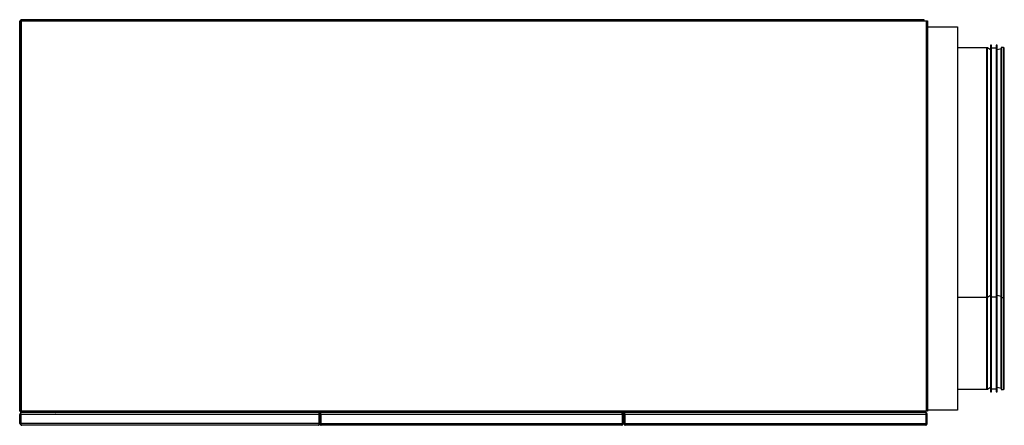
# Model space of a CAD drawing. Header units: millimetres. Extents: x 318 to 5748, y 314 to 3952.
# Tile 2 of 23: x 318 to 1298, y 2038 to 2441. Entities that reach past the tile are written whole.
import ezdxf

# ---------------------------------------------------------------- set-up
doc = ezdxf.new("R2010")
doc.units = ezdxf.units.MM
doc.header["$LTSCALE"] = 5

msp = doc.modelspace()

# ---------------------------------------------------------------- linework, layer by layer
at = {"color": 7, "linetype": 'Continuous', "lineweight": 25}
for p, q in [((319.34, 2441.04), (355.37, 2441.04)), ((319.44, 2440.34), (319.34, 2440.34)), ((1218.14, 2440.84), (319.44, 2440.84)), ((319.44, 2440.84), (319.44, 2439.84)), ((1218.14, 2439.84), (1218.14, 2440.84)), ((317.77, 2051.67), (317.77, 2439.84)), ((317.77, 2439.84), (318.14, 2439.84)), ((318.14, 2439.84), (318.14, 2051.67)), ((319.44, 2439.84), (318.14, 2439.84)), ((319.07, 2440.26), (319.07, 2440.04)), ((319.07, 2440.04), (319.44, 2440.04)), ((319.07, 2439.84), (319.07, 2440.04)), ((319.44, 2051.67), (319.44, 2439.84)), ((319.44, 2439.84), (1218.14, 2439.84)), ((1218.14, 2439.84), (1220.14, 2439.84)), ((1220.14, 2439.84), (1220.14, 2051.67)), ((1220.14, 2439.84), (1221.44, 2439.84)), ((1221.44, 2439.84), (1221.44, 2051.67)), ((1221.44, 2433.87), (1251.27, 2433.87)), ((1251.27, 2433.87), (1251.27, 2052.87)), ((1280.42, 2413.07), (1251.27, 2413.07)), ((1284.15, 2411.07), (1280.92, 2412.93)), ((1285.15, 2415.57), (1284.15, 2415.57)), ((1284.15, 2415.57), (1284.15, 2162.57)), ((1285.15, 2162.57), (1285.15, 2415.57)), ((1289.83, 2412.57), (1285.15, 2412.57)), ((1290.83, 2415.57), (1289.83, 2415.57)), ((1289.83, 2415.57), (1289.83, 2162.57)), ((1290.83, 2162.57), (1290.83, 2415.57)), ((1294.59, 2412.04), (1290.83, 2411.07)), ((1296.91, 2413.27), (1294.81, 2413.27)), ((1294.81, 2413.27), (1294.81, 2164.87)), ((1297.81, 2165.77), (1297.81, 2412.37)), ((318.13, 2321.16), (318.14, 2321.26)), ((318.13, 2316.55), (318.13, 2321.16)), ((318.13, 2307.16), (318.14, 2307.26)), ((318.13, 2302.55), (318.13, 2307.16)), ((318.13, 2293.16), (318.14, 2293.26)), ((318.13, 2288.55), (318.13, 2293.16)), ((318.13, 2279.16), (318.14, 2279.26)), ((318.13, 2274.55), (318.13, 2279.16)), ((318.13, 2265.16), (318.14, 2265.26)), ((318.13, 2260.55), (318.13, 2265.16)), ((318.13, 2251.16), (318.14, 2251.26)), ((318.13, 2246.55), (318.13, 2251.16)), ((318.13, 2237.16), (318.14, 2237.26)), ((318.13, 2232.55), (318.13, 2237.16)), ((318.13, 2223.16), (318.14, 2223.26)), ((318.13, 2218.55), (318.13, 2223.16)), ((318.13, 2209.15), (318.14, 2209.25)), ((318.13, 2204.54), (318.13, 2209.15)), ((1280.92, 2165.2), (1284.15, 2167.07)), ((1290.83, 2167.07), (1294.59, 2166.09)), ((1251.27, 2165.07), (1280.42, 2165.07)), ((1284.15, 2162.57), (1285.15, 2162.57)), ((1284.15, 2162.57), (1284.15, 2070.97)), ((1285.15, 2165.57), (1289.83, 2165.57)), ((1285.15, 2070.97), (1285.15, 2162.57)), ((1289.83, 2162.57), (1290.83, 2162.57)), ((1289.83, 2162.57), (1289.83, 2070.97)), ((1290.83, 2070.97), (1290.83, 2162.57)), ((1294.81, 2164.87), (1296.91, 2164.87)), ((1294.81, 2164.87), (1294.81, 2073.27)), ((1251.27, 2073.47), (1280.42, 2073.47)), ((1280.92, 2073.6), (1284.15, 2075.47)), ((1284.15, 2070.97), (1285.15, 2070.97)), ((1285.15, 2073.97), (1289.83, 2073.97)), ((1289.83, 2070.97), (1290.83, 2070.97)), ((1290.83, 2075.47), (1294.59, 2074.49)), ((1294.81, 2073.27), (1296.91, 2073.27)), ((318.14, 2051.67), (317.77, 2051.67)), ((318, 2039.47), (318, 2048.47)), ((318, 2048.47), (318.8, 2048.47)), ((318.14, 2051.67), (319.44, 2051.67)), ((318.22, 2051.27), (319.44, 2051.27)), ((318.22, 2051.27), (319.44, 2051.27)), ((318.8, 2048.47), (318.81, 2048.53)), ((318.8, 2048.47), (318.8, 2039.47)), ((615.8, 2050.27), (318.81, 2050.27)), ((318.81, 2048.47), (318.81, 2050.27)), ((615.8, 2048.47), (318.81, 2048.47)), ((318.81, 2048.47), (318.81, 2039.47)), ((319.44, 2051.67), (319.44, 2050.67)), ((1218.14, 2051.67), (319.44, 2051.67)), ((319.44, 2050.67), (1218.14, 2050.67)), ((353.31, 2050.27), (357.8, 2050.67)), ((524.17, 2050.27), (524.17, 2050.67)), ((524.97, 2050.27), (524.97, 2050.67)), ((524.97, 2050.67), (524.97, 2050.27)), ((594.97, 2050.67), (594.97, 2050.27)), ((594.97, 2050.27), (594.97, 2050.67)), ((595.77, 2050.67), (595.77, 2050.27)), ((601.47, 2050.67), (601.47, 2050.27)), ((615.8, 2048.47), (615.8, 2050.27)), ((615.8, 2039.47), (615.8, 2048.47)), ((616.6, 2048.47), (615.8, 2048.47)), ((615.8, 2048.47), (615.8, 2039.47)), ((616.47, 2048.67), (617.47, 2048.67)), ((616.47, 2048.67), (616.47, 2048.47)), ((616.6, 2048.47), (616.6, 2039.47)), ((617.47, 2048.67), (617.47, 2050.67)), ((617.47, 2039.17), (617.47, 2048.67)), ((617.47, 2048.67), (917.47, 2048.67)), ((617.47, 2048.67), (617.47, 2039.17)), ((917.47, 2048.67), (917.47, 2050.67)), ((917.47, 2048.67), (917.47, 2039.17)), ((917.47, 2048.67), (918.47, 2048.67)), ((917.47, 2048.67), (917.47, 2039.17)), ((918.47, 2039.17), (918.47, 2048.67)), ((919.07, 2048.67), (920.07, 2048.67)), ((919.07, 2039.17), (919.07, 2048.67)), ((919.47, 2049.67), (920.07, 2049.67)), ((920.07, 2048.67), (920.07, 2050.67)), ((920.07, 2039.17), (920.07, 2048.67)), ((920.07, 2048.67), (1220.07, 2048.67)), ((920.07, 2048.67), (920.07, 2039.17)), ((1218.14, 2050.67), (1218.14, 2051.67)), ((1220.14, 2051.67), (1218.14, 2051.67)), ((1218.14, 2050.67), (1220.07, 2050.67)), ((1220.07, 2048.67), (1220.07, 2050.67)), ((1220.07, 2048.67), (1220.07, 2048.74)), ((1220.07, 2039.17), (1220.07, 2048.67)), ((1220.07, 2048.67), (1221.07, 2048.67)), ((1220.07, 2039.17), (1220.07, 2048.67)), ((1221.44, 2051.67), (1220.14, 2051.67)), ((1221.07, 2039.17), (1221.07, 2048.67)), ((1251.27, 2052.87), (1221.44, 2052.87)), ((318.8, 2037.97), (318.8, 2039.47)), ((615.8, 2039.47), (318.81, 2039.47)), ((318.81, 2039.47), (318.81, 2037.97)), ((615.8, 2037.97), (615.8, 2039.47)), ((615.8, 2037.97), (615.8, 2039.47)), ((617.47, 2039.17), (617.47, 2037.72)), ((917.47, 2039.17), (617.47, 2039.17)), ((617.47, 2039.17), (617.47, 2037.75)), ((917.47, 2037.72), (917.47, 2039.17)), ((917.47, 2037.75), (917.47, 2039.17)), ((1220.07, 2039.17), (920.07, 2039.17)), ((920.07, 2037.75), (920.07, 2039.17)), ((920.07, 2037.75), (920.07, 2039.17)), ((1220.07, 2037.75), (1220.07, 2039.17)), ((1220.07, 2039.17), (1220.07, 2037.75)), ((614.8, 2037.67), (319.8, 2037.67)), ((917.06, 2037.67), (617.88, 2037.67)), ((1219.57, 2037.67), (920.57, 2037.67))]:
    msp.add_line(p, q, dxfattribs=at)
at = {"color": 8, "linetype": 'Continuous', "lineweight": 25}
for p, q in [((1280.42, 2165.07), (1280.42, 2413.07)), ((1280.92, 2165.2), (1280.92, 2412.93)), ((1294.59, 2166.09), (1294.59, 2412.04)), ((1296.91, 2164.87), (1296.91, 2413.27)), ((1294.59, 2074.49), (1294.59, 2166.09)), ((1280.42, 2073.47), (1280.42, 2165.07)), ((1280.92, 2073.6), (1280.92, 2165.2)), ((1296.91, 2073.27), (1296.91, 2164.87)), ((603.47, 2050.27), (603.47, 2050.67))]:
    msp.add_line(p, q, dxfattribs=at)
at = {"color": 7, "linetype": 'Continuous', "lineweight": 25}
for centre, radius, start, end in [((319.34, 2439.84), 1.2, 90, 180), ((319.34, 2439.84), 0.5, 90, 180), ((355.37, 2439.84), 1.2, 56.44269, 90), ((1280.42, 2412.07), 1, 60, 90), ((1294.82, 2411.17), 0.9, 90, 104.47751), ((1296.91, 2412.37), 0.9, 0, 90), ((1294.82, 2166.97), 0.9, 255.52249, 270), ((1280.42, 2166.07), 1, 270, 300), ((1296.91, 2165.77), 0.9, 270, 0), ((1280.42, 2074.47), 1, 270, 300), ((1294.82, 2075.37), 0.9, 255.52249, 270), ((1296.91, 2074.17), 0.9, 270, 0), ((319.8, 2048.47), 1.8, 123.67246, 180), ((319.64, 2051.77), 1.5, 180, 199.47122), ((319.64, 2051.77), 1.5, 199.47122, 270), ((353.14, 2052.27), 2, 270, 275), ((615.47, 2048.67), 2, 0, 90), ((615.47, 2048.67), 1, 0, 70.54904), ((919.47, 2048.67), 2, 90, 180), ((919.47, 2048.67), 1, 90, 180), ((1219.07, 2048.67), 2, 0, 60.09352), ((319.8, 2039.47), 1.8, 180, 236.25101), ((614.8, 2039.47), 1.8, 303.74899, 0), ((617.97, 2039.17), 1.5, 191.65886, 250.52878), ((916.97, 2039.17), 1.5, 289.47122, 0), ((920.57, 2039.17), 1.5, 180, 250.52878), ((1219.57, 2039.17), 1.5, 289.47122, 0), ((319.8, 2039.47), 1.8, 236.25101, 270), ((614.8, 2039.47), 1.8, 270, 303.74899), ((617.97, 2039.17), 1.5, 250.52878, 270), ((916.97, 2039.17), 1.5, 270, 289.47122), ((920.57, 2039.17), 1.5, 250.52878, 270), ((1219.57, 2039.17), 1.5, 270, 289.47122)]:
    msp.add_arc(centre, radius, start, end, dxfattribs=at)
for centre, major_axis, ratio, start_param, end_param in [((319.64, 2051.77), (1.5, 0), 0.994343, 3.141593, 3.48143), ((319.8, 2039.47), (0, 1.8), 0.998, 2.552562, 3.141593), ((614.8, 2039.47), (0, 1.8), 0.998, 3.141593, 3.730624), ((617.88, 2039.17), (0, 1.5), 0.994343, 2.864736, 3.141593), ((917.06, 2039.17), (0, 1.5), 0.994343, 3.141593, 3.418449), ((920.57, 2039.17), (0, 1.5), 0.994343, 2.801756, 3.141593), ((1219.57, 2039.17), (0, 1.5), 0.994343, 3.141593, 3.48143)]:
    msp.add_ellipse(centre, major_axis=major_axis, ratio=ratio, start_param=start_param, end_param=end_param, dxfattribs=at)
msp.add_open_spline([(1297.81, 2074.17), (1297.81, 2074.26), (1297.81, 2074.46), (1297.81, 2076.08), (1297.81, 2078.76), (1297.81, 2082.22), (1297.81, 2086.03), (1297.81, 2089.85), (1297.81, 2094.93), (1297.81, 2101.59), (1297.81, 2109.17), (1297.81, 2116.43), (1297.81, 2123.01), (1297.81, 2129.92), (1297.81, 2137.09), (1297.81, 2144.46), (1297.81, 2153.24), (1297.81, 2160.23), (1297.81, 2164.79), (1297.81, 2165.42)], degree=3, knots=[0, 0, 0, 0, 0.068803, 0.139922, 0.213153, 0.288244, 0.339348, 0.390871, 0.442785, 0.52147, 0.600576, 0.65332, 0.705941, 0.758407, 0.810318, 0.861841, 0.912947, 0.988038, 1, 1, 1, 1], dxfattribs=at)

doc.saveas('drawing.dxf')
